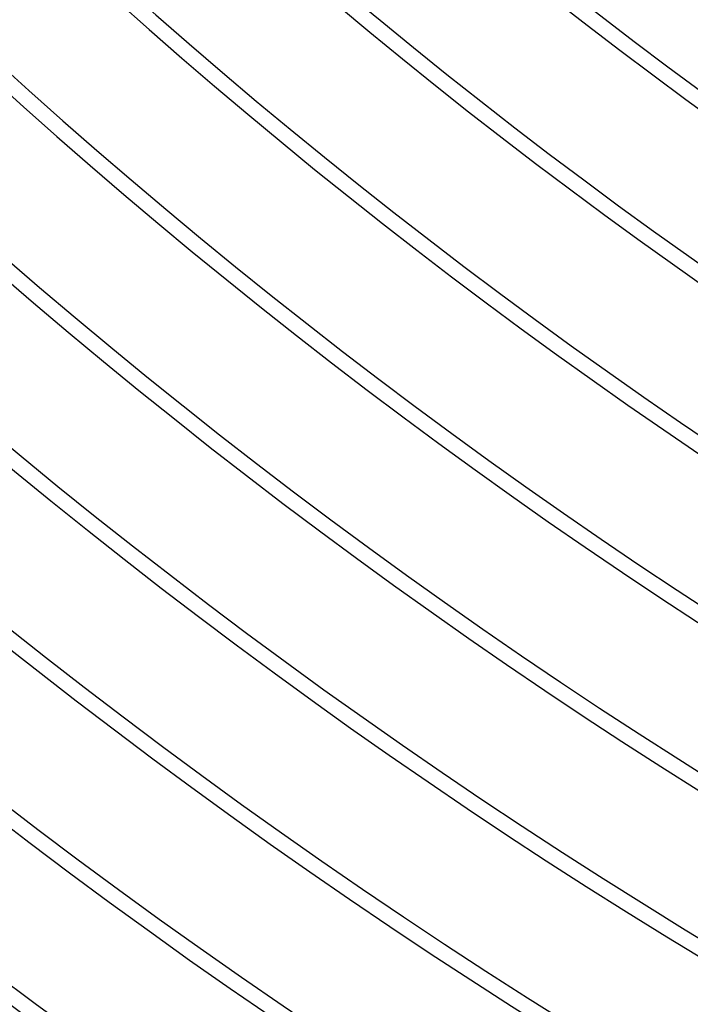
# Model space of a CAD drawing. Header units: millimetres. Extents: x -280 to 280, y -247 to 247.
# Tile 8 of 85: x -118 to -96, y -160 to -129. Entities that reach past the tile are written whole.
import ezdxf

# ---------------------------------------------------------------- set-up
doc = ezdxf.new("R2010")
doc.units = ezdxf.units.MM
doc.layers.add('THICK', color=7, linetype='Continuous')

msp = doc.modelspace()

# ---------------------------------------------------------------- linework, layer by layer
at = {"layer": 'THICK'}
for radius, start, end in [(225.5, 179.99998, 0), (221, 179.99998, 0), (216.5, 179.99998, 0), (212, 179.99998, 0), (207.5, 179.99998, 0), (203, 179.99998, 0), (198.5, 179.99998, 0), (194, 179.99998, 0), (189.5, 179.99998, 0), (185, 179.99998, 0), (180.5, 179.99998, 0), (176, 179.99998, 0), (171.5, 179.99998, 0), (167, 179.99998, 0), (162.5, 179.99998, 0), (158, 179.99998, 0), (153.5, 179.99998, 0), (150, 179.99998, 0), (230, 180.06501, 239.93498), (230.5, 180.49714, 239.50285), (226, 180.50705, 239.49294), (221.5, 180.51736, 239.48262), (217, 180.52808, 239.47191), (212.5, 180.53925, 239.46074), (208, 180.55094, 239.44905), (203.5, 180.56314, 239.4369), (199, 180.57586, 239.42413), (194.5, 180.58915, 239.41083), (190, 180.60313, 239.39685), (185.5, 180.61774, 239.38224), (181, 180.6331, 239.36689), (176.5, 180.64926, 239.35073), (172, 180.66627, 239.33377), (167.5, 180.68415, 239.31584), (163, 180.70306, 239.29699), (158.5, 180.723, 239.27699), (154, 180.74414, 239.25591)]:
    msp.add_arc((0, 0), radius, start, end, dxfattribs=at)

doc.saveas('drawing.dxf')
